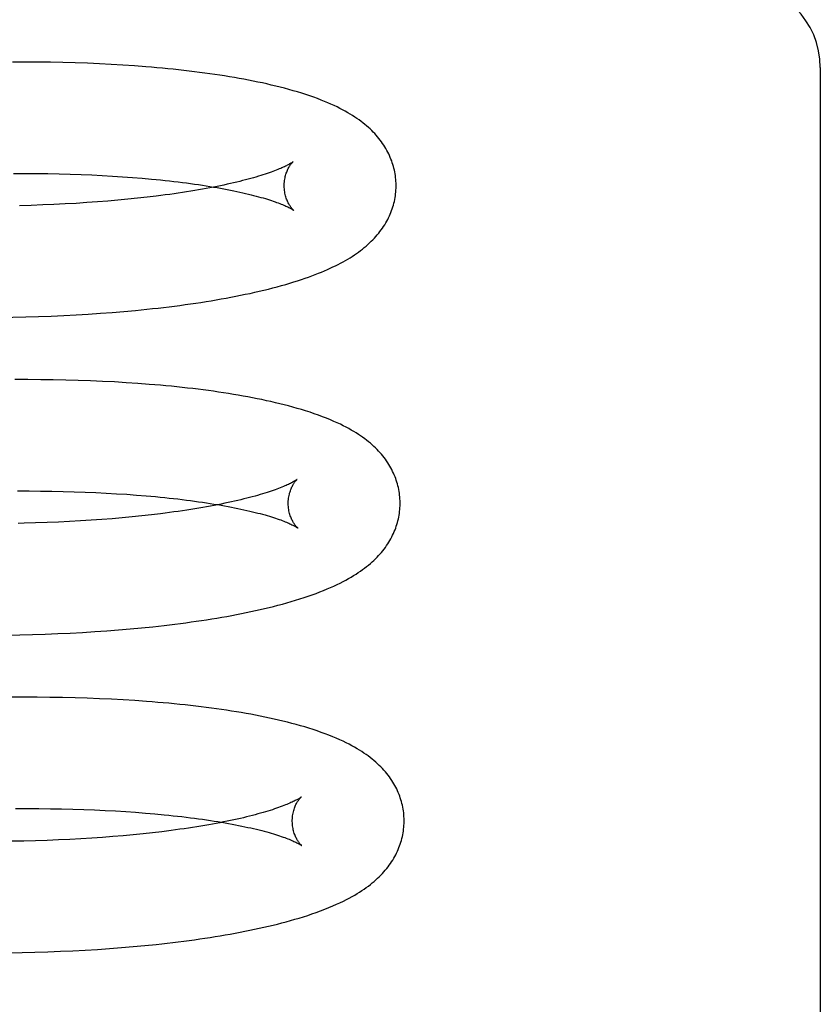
# Model space of a CAD drawing. Header units: inches. Extents: x 0 to 184, y 0 to 119.
# Tile 73 of 116: x 102.925 to 103.069, y 43.832 to 44.008. Entities that reach past the tile are written whole.
import ezdxf

# ---------------------------------------------------------------- set-up
doc = ezdxf.new("R2010")
doc.units = ezdxf.units.IN
doc.header["$LTSCALE"] = 10.121375
doc.header["$MEASUREMENT"] = 0
doc.linetypes.add('HIDDEN', pattern=[0.2, 0.1, -0.1])
doc.layers.add('DEFAULT_2', color=8, linetype='HIDDEN')

msp = doc.modelspace()

# ---------------------------------------------------------------- linework, layer by layer
at = {"layer": 'DEFAULT_2', "color": 8, "linetype": 'HIDDEN'}
for p, q in [((102.92631, 44.00009), (102.92402, 44.00009)), ((102.92859, 44.00008), (102.92631, 44.00009)), ((102.93084, 44.00005), (102.92859, 44.00008)), ((102.93307, 44), (102.93084, 44.00005)), ((102.93527, 43.99994), (102.93307, 44)), ((102.93744, 43.99986), (102.93527, 43.99994)), ((102.93959, 43.99977), (102.93744, 43.99986)), ((102.94171, 43.99966), (102.93959, 43.99977)), ((102.94379, 43.99954), (102.94171, 43.99966)), ((102.94585, 43.9994), (102.94379, 43.99954)), ((103.06852, 43.99909), (103.06852, 43.74488)), ((102.9242, 43.98018), (102.92629, 43.98018)), ((102.92629, 43.98018), (102.92835, 43.98017)), ((102.92835, 43.98017), (102.93039, 43.98014)), ((102.93039, 43.98014), (102.9324, 43.9801)), ((102.9324, 43.9801), (102.93438, 43.98005)), ((102.93438, 43.98005), (102.93632, 43.97998)), ((102.93632, 43.97998), (102.93823, 43.9799)), ((102.93823, 43.9799), (102.94011, 43.97981)), ((102.94011, 43.97981), (102.94195, 43.9797)), ((102.94195, 43.9797), (102.94375, 43.97959)), ((102.94375, 43.97959), (102.94551, 43.97946)), ((102.94551, 43.97946), (102.94723, 43.97932)), ((102.94812, 43.97592), (102.94642, 43.97573)), ((102.94977, 43.97612), (102.94812, 43.97592)), ((102.9274, 43.97446), (102.92532, 43.9744)), ((102.92945, 43.97453), (102.9274, 43.97446)), ((102.93147, 43.97461), (102.92945, 43.97453)), ((102.93346, 43.97471), (102.93147, 43.97461)), ((102.93542, 43.97482), (102.93346, 43.97471)), ((102.93735, 43.97495), (102.93542, 43.97482)), ((102.93924, 43.97508), (102.93735, 43.97495)), ((102.94109, 43.97523), (102.93924, 43.97508)), ((102.94291, 43.97538), (102.94109, 43.97523)), ((102.94469, 43.97555), (102.94291, 43.97538)), ((102.94642, 43.97573), (102.94469, 43.97555)), ((102.9287, 43.95458), (102.93097, 43.95466)), ((102.93097, 43.95466), (102.93321, 43.95476)), ((102.93321, 43.95476), (102.93542, 43.95488)), ((102.93542, 43.95488), (102.9376, 43.95501)), ((102.9376, 43.95501), (102.93976, 43.95516)), ((102.93976, 43.95516), (102.94188, 43.95532)), ((102.94188, 43.95532), (102.94398, 43.95549)), ((102.94398, 43.95549), (102.94605, 43.95568)), ((102.94605, 43.95568), (102.94808, 43.95588)), ((102.92642, 43.95451), (102.9287, 43.95458)), ((102.9268, 43.9433), (102.92449, 43.9433)), ((102.92909, 43.94329), (102.9268, 43.9433)), ((102.93135, 43.94326), (102.92909, 43.94329)), ((102.93359, 43.94322), (102.93135, 43.94326)), ((102.93581, 43.94315), (102.93359, 43.94322)), ((102.93799, 43.94308), (102.93581, 43.94315)), ((102.94015, 43.94299), (102.93799, 43.94308)), ((102.94228, 43.94288), (102.94015, 43.94299)), ((102.94438, 43.94275), (102.94228, 43.94288)), ((102.94645, 43.94262), (102.94438, 43.94275)), ((102.92492, 43.92339), (102.92701, 43.92339)), ((102.92701, 43.92339), (102.92908, 43.92338)), ((102.92908, 43.92338), (102.93111, 43.92335)), ((102.93111, 43.92335), (102.93312, 43.92331)), ((102.93312, 43.92331), (102.9351, 43.92326)), ((102.9351, 43.92326), (102.93704, 43.92319)), ((102.93704, 43.92319), (102.93896, 43.92311)), ((102.93896, 43.92311), (102.94083, 43.92302)), ((102.94083, 43.92302), (102.94267, 43.92291)), ((102.94267, 43.92291), (102.94447, 43.9228)), ((102.94447, 43.9228), (102.94623, 43.92267)), ((102.94623, 43.92267), (102.94795, 43.92253)), ((102.93023, 43.91774), (102.92819, 43.91767)), ((102.93225, 43.91783), (102.93023, 43.91774)), ((102.93424, 43.91792), (102.93225, 43.91783)), ((102.9362, 43.91804), (102.93424, 43.91792)), ((102.93812, 43.91816), (102.9362, 43.91804)), ((102.94001, 43.91829), (102.93812, 43.91816)), ((102.94186, 43.91844), (102.94001, 43.91829)), ((102.94368, 43.9186), (102.94186, 43.91844)), ((102.94545, 43.91876), (102.94368, 43.9186)), ((102.94719, 43.91894), (102.94545, 43.91876)), ((102.94888, 43.91913), (102.94719, 43.91894)), ((102.95053, 43.91933), (102.94888, 43.91913)), ((102.93876, 43.89825), (102.9409, 43.8984)), ((102.9409, 43.8984), (102.94302, 43.89856)), ((102.94302, 43.89856), (102.9451, 43.89873)), ((102.9451, 43.89873), (102.94715, 43.89893)), ((102.94715, 43.89893), (102.94917, 43.89913)), ((102.92303, 43.89763), (102.92535, 43.89768)), ((102.92535, 43.89768), (102.92764, 43.89773)), ((102.92764, 43.89773), (102.92992, 43.89781)), ((102.92992, 43.89781), (102.93217, 43.89789)), ((102.93217, 43.89789), (102.93439, 43.898)), ((102.93439, 43.898), (102.93659, 43.89811)), ((102.93659, 43.89811), (102.93876, 43.89825)), ((102.92617, 43.88651), (102.92385, 43.8865)), ((102.92847, 43.88651), (102.92617, 43.88651)), ((102.93075, 43.88649), (102.92847, 43.88651)), ((102.933, 43.88645), (102.93075, 43.88649)), ((102.93523, 43.8864), (102.933, 43.88645)), ((102.93743, 43.88633), (102.93523, 43.8864)), ((102.9396, 43.88625), (102.93743, 43.88633)), ((102.94175, 43.88615), (102.9396, 43.88625)), ((102.94386, 43.88604), (102.94175, 43.88615)), ((102.94595, 43.88591), (102.94386, 43.88604)), ((102.92458, 43.8666), (102.92669, 43.8666)), ((102.92669, 43.8666), (102.92876, 43.8666)), ((102.92876, 43.8666), (102.93082, 43.86658)), ((102.93082, 43.86658), (102.93284, 43.86654)), ((102.93284, 43.86654), (102.93483, 43.8665)), ((102.93483, 43.8665), (102.93679, 43.86644)), ((102.93679, 43.86644), (102.93872, 43.86636)), ((102.93872, 43.86636), (102.94061, 43.86627)), ((102.94061, 43.86627), (102.94247, 43.86618)), ((102.94247, 43.86618), (102.94429, 43.86606)), ((102.94429, 43.86606), (102.94607, 43.86594)), ((102.94607, 43.86594), (102.94781, 43.86581)), ((102.94781, 43.86581), (102.94951, 43.86566)), ((102.94012, 43.86146), (102.93821, 43.86132)), ((102.94199, 43.8616), (102.94012, 43.86146)), ((102.94383, 43.86175), (102.94199, 43.8616)), ((102.94563, 43.86192), (102.94383, 43.86175)), ((102.94739, 43.8621), (102.94563, 43.86192)), ((102.94911, 43.86228), (102.94739, 43.8621)), ((102.95078, 43.86248), (102.94911, 43.86228)), ((102.92606, 43.8608), (102.92394, 43.86076)), ((102.92816, 43.86085), (102.92606, 43.8608)), ((102.93023, 43.86092), (102.92816, 43.86085)), ((102.93227, 43.861), (102.93023, 43.86092)), ((102.93428, 43.8611), (102.93227, 43.861)), ((102.93626, 43.86121), (102.93428, 43.8611)), ((102.93821, 43.86132), (102.93626, 43.86121)), ((102.94564, 43.84193), (102.9477, 43.84212)), ((102.9477, 43.84212), (102.94973, 43.84232)), ((102.92343, 43.84084), (102.92576, 43.84088)), ((102.92576, 43.84088), (102.92807, 43.84093)), ((102.92807, 43.84093), (102.93036, 43.841)), ((102.93036, 43.841), (102.93262, 43.84109)), ((102.93262, 43.84109), (102.93486, 43.84119)), ((102.93486, 43.84119), (102.93707, 43.84131)), ((102.93707, 43.84131), (102.93926, 43.84144)), ((102.93926, 43.84144), (102.94141, 43.84159)), ((102.94141, 43.84159), (102.94354, 43.84175)), ((102.94354, 43.84175), (102.94564, 43.84193))]:
    msp.add_line(p, q, dxfattribs=at)
for points in [[(102.99265, 43.97815), (102.99264, 43.97843), (102.99262, 43.97877), (102.9926, 43.9791), (102.99257, 43.97944), (102.99252, 43.97977), (102.99247, 43.9801), (102.99241, 43.98044), (102.99234, 43.98077), (102.99226, 43.9811), (102.99218, 43.98142), (102.99208, 43.98175), (102.99198, 43.98207), (102.99187, 43.9824), (102.99174, 43.98272), (102.99161, 43.98304), (102.99148, 43.98335), (102.99133, 43.98367), (102.99117, 43.98398), (102.99101, 43.98429), (102.99083, 43.9846), (102.99065, 43.98491), (102.99045, 43.98521), (102.99025, 43.98552), (102.99004, 43.98582), (102.98982, 43.98611), (102.98959, 43.98641), (102.98934, 43.9867), (102.98909, 43.98699), (102.98883, 43.98728), (102.98856, 43.98756), (102.98829, 43.98784), (102.98799, 43.98812), (102.98769, 43.9884), (102.98738, 43.98867), (102.98706, 43.98894), (102.98673, 43.98921), (102.98638, 43.98947), (102.98602, 43.98973), (102.98565, 43.99), (102.98527, 43.99025), (102.98487, 43.99051), (102.98445, 43.99077), (102.98402, 43.99103), (102.98356, 43.99128), (102.98309, 43.99154), (102.9826, 43.99179), (102.98209, 43.99205), (102.98156, 43.9923), (102.98101, 43.99255), (102.98044, 43.9928), (102.97985, 43.99305), (102.97923, 43.99329), (102.97859, 43.99354), (102.97792, 43.99378), (102.97723, 43.99402), (102.97651, 43.99426), (102.97578, 43.9945), (102.97502, 43.99473), (102.97425, 43.99496), (102.97347, 43.99518), (102.97269, 43.99539), (102.97191, 43.99559), (102.97112, 43.99579), (102.97033, 43.99598), (102.96954, 43.99616), (102.96874, 43.99634), (102.96793, 43.99651), (102.96711, 43.99668), (102.96628, 43.99684), (102.96544, 43.997), (102.96459, 43.99716), (102.96373, 43.99731), (102.96287, 43.99745), (102.96199, 43.9976), (102.96111, 43.99773), (102.96022, 43.99787), (102.95933, 43.998), (102.95842, 43.99812), (102.9575, 43.99824), (102.95658, 43.99836), (102.95565, 43.99847), (102.95471, 43.99858), (102.95375, 43.99869), (102.9528, 43.99879), (102.95183, 43.99889), (102.95085, 43.99898), (102.94987, 43.99907), (102.94888, 43.99916), (102.94788, 43.99924), (102.94585, 43.9994)], [(102.97424, 43.98226), (102.97423, 43.98225), (102.97421, 43.98224), (102.97419, 43.98222), (102.97415, 43.9822), (102.97411, 43.98216), (102.97405, 43.98213), (102.97399, 43.98208), (102.97391, 43.98203), (102.97382, 43.98198), (102.97372, 43.98192), (102.97361, 43.98186), (102.97348, 43.98179), (102.97335, 43.98171), (102.9732, 43.98163), (102.97303, 43.98155), (102.97286, 43.98146), (102.97267, 43.98137), (102.97246, 43.98128), (102.97224, 43.98118), (102.97201, 43.98108), (102.97176, 43.98097), (102.9715, 43.98086), (102.97122, 43.98075), (102.97092, 43.98064), (102.97062, 43.98052), (102.97029, 43.9804), (102.96995, 43.98028), (102.9696, 43.98016), (102.96923, 43.98004), (102.96884, 43.97991), (102.96844, 43.97979), (102.96802, 43.97966), (102.96759, 43.97953), (102.96714, 43.9794), (102.96668, 43.97927), (102.96621, 43.97914), (102.96571, 43.97901), (102.96521, 43.97888), (102.96469, 43.97875), (102.96415, 43.97862), (102.9636, 43.97849), (102.96304, 43.97836), (102.96246, 43.97823), (102.96186, 43.9781), (102.96126, 43.97797), (102.96064, 43.97785), (102.96, 43.97772), (102.95935, 43.97759), (102.95869, 43.97747), (102.95802, 43.97735), (102.95733, 43.97723), (102.95663, 43.97711), (102.95592, 43.97699), (102.95519, 43.97687), (102.95445, 43.97676), (102.9537, 43.97665), (102.95294, 43.97654), (102.95216, 43.97643), (102.95138, 43.97632), (102.95058, 43.97622), (102.94977, 43.97612)], [(102.97265, 43.97789), (102.97265, 43.97813), (102.97266, 43.97839), (102.97268, 43.97865), (102.97271, 43.9789), (102.97275, 43.97915), (102.97279, 43.97938), (102.97284, 43.97961), (102.9729, 43.97982), (102.97296, 43.98003), (102.97302, 43.98023), (102.97309, 43.98042), (102.97316, 43.98059), (102.97323, 43.98076), (102.9733, 43.98092), (102.97338, 43.98106), (102.97345, 43.9812), (102.97352, 43.98133), (102.97359, 43.98144), (102.97366, 43.98155), (102.97373, 43.98165), (102.97379, 43.98174), (102.97385, 43.98183), (102.97391, 43.9819), (102.97397, 43.98197), (102.97402, 43.98203), (102.97407, 43.98209), (102.97411, 43.98213), (102.97415, 43.98217), (102.97418, 43.9822), (102.9742, 43.98223), (102.97422, 43.98225), (102.97424, 43.98226), (102.97424, 43.98226)], [(102.94723, 43.97932), (102.94891, 43.97917), (102.94973, 43.97909), (102.95054, 43.97901), (102.95134, 43.97892), (102.95213, 43.97884), (102.95291, 43.97875), (102.95367, 43.97866), (102.95443, 43.97856), (102.95517, 43.97847), (102.9559, 43.97837), (102.95661, 43.97827), (102.95732, 43.97817), (102.95801, 43.97807), (102.95869, 43.97796), (102.95935, 43.97785), (102.96, 43.97774), (102.96064, 43.97764), (102.96126, 43.97752), (102.96187, 43.97741), (102.96247, 43.9773), (102.96305, 43.97718), (102.96362, 43.97707), (102.96417, 43.97695), (102.96471, 43.97684), (102.96524, 43.97672), (102.96575, 43.9766), (102.96624, 43.97648), (102.96672, 43.97636), (102.96718, 43.97625), (102.96763, 43.97613), (102.96807, 43.97601), (102.96849, 43.97589), (102.96889, 43.97578), (102.96928, 43.97566), (102.96966, 43.97555), (102.97002, 43.97543), (102.97036, 43.97532), (102.97069, 43.97521), (102.971, 43.9751), (102.97129, 43.975), (102.97158, 43.97489), (102.97184, 43.97479), (102.97209, 43.97469), (102.97233, 43.9746), (102.97255, 43.9745), (102.97276, 43.97441), (102.97295, 43.97433), (102.97313, 43.97424), (102.97329, 43.97417), (102.97345, 43.97409), (102.97358, 43.97402), (102.97371, 43.97395), (102.97382, 43.97389), (102.97392, 43.97384), (102.97401, 43.97378), (102.97409, 43.97374), (102.97416, 43.9737), (102.97421, 43.97366), (102.97426, 43.97363), (102.9743, 43.9736), (102.97432, 43.97359), (102.97433, 43.97358)], [(102.94808, 43.95588), (102.94908, 43.95599), (102.95008, 43.9561), (102.95107, 43.95622), (102.95205, 43.95634), (102.95302, 43.95646), (102.95398, 43.95658), (102.95493, 43.95671), (102.95588, 43.95684), (102.95682, 43.95698), (102.95774, 43.95712), (102.95866, 43.95727), (102.95957, 43.95741), (102.96047, 43.95756), (102.96136, 43.95772), (102.96225, 43.95788), (102.96312, 43.95804), (102.96398, 43.95821), (102.96484, 43.95838), (102.96569, 43.95856), (102.96653, 43.95873), (102.96736, 43.95892), (102.96819, 43.95911), (102.969, 43.9593), (102.96981, 43.9595), (102.97061, 43.95971), (102.97139, 43.95991), (102.97216, 43.96012), (102.97291, 43.96033), (102.97364, 43.96055), (102.97435, 43.96077), (102.97504, 43.96099), (102.97571, 43.96121), (102.97637, 43.96143), (102.977, 43.96165), (102.97761, 43.96187), (102.97819, 43.96209), (102.97876, 43.96231), (102.97931, 43.96254), (102.97984, 43.96276), (102.98036, 43.96298), (102.98086, 43.96321), (102.98135, 43.96344), (102.98182, 43.96367), (102.98228, 43.9639), (102.98273, 43.96413), (102.98317, 43.96437), (102.98359, 43.96461), (102.98401, 43.96485), (102.98442, 43.96509), (102.98481, 43.96534), (102.9852, 43.9656), (102.98557, 43.96585), (102.98594, 43.96611), (102.98629, 43.96637), (102.98664, 43.96664), (102.98697, 43.96691), (102.9873, 43.96719), (102.98762, 43.96746), (102.98792, 43.96774), (102.98822, 43.96803), (102.9885, 43.96831), (102.98878, 43.9686), (102.98904, 43.96889), (102.98929, 43.96918), (102.98954, 43.96948), (102.98977, 43.96978), (102.99, 43.97008), (102.99021, 43.97038), (102.99042, 43.97069), (102.99062, 43.971), (102.9908, 43.97131), (102.99098, 43.97162), (102.99115, 43.97194), (102.99131, 43.97225), (102.99146, 43.97257), (102.9916, 43.97289), (102.99173, 43.97321), (102.99185, 43.97353), (102.99197, 43.97386), (102.99207, 43.97418), (102.99217, 43.97451), (102.99226, 43.97484), (102.99234, 43.97517), (102.99241, 43.97551), (102.99247, 43.97584), (102.99252, 43.97617), (102.99256, 43.97651), (102.9926, 43.97684), (102.99262, 43.97718), (102.99264, 43.97752), (102.99265, 43.97786), (102.99265, 43.97815)], [(102.97433, 43.97358), (102.97434, 43.97357), (102.97435, 43.97356), (102.97435, 43.97357), (102.97433, 43.97358), (102.97431, 43.9736), (102.97429, 43.97362), (102.97425, 43.97365), (102.97422, 43.97369), (102.97417, 43.97374), (102.97412, 43.97379), (102.97407, 43.97385), (102.97401, 43.97391), (102.97395, 43.97399), (102.97389, 43.97407), (102.97382, 43.97416), (102.97375, 43.97426), (102.97368, 43.97437), (102.97361, 43.97448), (102.97353, 43.97461), (102.97346, 43.97474), (102.97338, 43.97489), (102.9733, 43.97504), (102.97323, 43.97521), (102.97315, 43.97538), (102.97308, 43.97557), (102.97301, 43.97576), (102.97294, 43.97597), (102.97288, 43.97619), (102.97283, 43.97641), (102.97278, 43.97664), (102.97273, 43.97689), (102.9727, 43.97714), (102.97267, 43.97739), (102.97266, 43.97765), (102.97265, 43.97789)], [(102.92295, 43.95444), (102.92411, 43.95446), (102.92642, 43.95451)], [(102.99337, 43.92136), (102.99336, 43.92164), (102.99334, 43.92198), (102.99332, 43.92232), (102.99329, 43.92265), (102.99324, 43.92299), (102.99319, 43.92332), (102.99313, 43.92366), (102.99306, 43.92399), (102.99298, 43.92432), (102.99289, 43.92465), (102.9928, 43.92498), (102.99269, 43.9253), (102.99258, 43.92563), (102.99246, 43.92595), (102.99232, 43.92627), (102.99218, 43.92659), (102.99204, 43.9269), (102.99188, 43.92722), (102.99171, 43.92753), (102.99153, 43.92784), (102.99135, 43.92815), (102.99115, 43.92845), (102.99095, 43.92876), (102.99073, 43.92906), (102.99051, 43.92936), (102.99028, 43.92966), (102.99003, 43.92995), (102.98978, 43.93024), (102.98952, 43.93053), (102.98924, 43.93081), (102.98896, 43.93109), (102.98867, 43.93137), (102.98836, 43.93165), (102.98805, 43.93192), (102.98772, 43.93219), (102.98739, 43.93246), (102.98704, 43.93273), (102.98667, 43.93299), (102.9863, 43.93326), (102.98591, 43.93352), (102.9855, 43.93378), (102.98508, 43.93403), (102.98464, 43.93429), (102.98419, 43.93454), (102.98371, 43.9348), (102.98321, 43.93506), (102.98269, 43.93531), (102.98213, 43.93558), (102.98154, 43.93584), (102.98091, 43.93611), (102.98023, 43.93639), (102.97952, 43.93667), (102.97878, 43.93694), (102.97802, 43.93721), (102.97726, 43.93747), (102.97648, 43.93771), (102.97572, 43.93795), (102.97496, 43.93817), (102.97419, 43.93839), (102.97343, 43.9386), (102.97265, 43.9388), (102.97187, 43.93899), (102.97108, 43.93918), (102.97028, 43.93937), (102.96947, 43.93954), (102.96866, 43.93972), (102.96783, 43.93989), (102.96699, 43.94005), (102.96615, 43.94021), (102.96529, 43.94037), (102.96443, 43.94052), (102.96356, 43.94067), (102.96269, 43.94081), (102.9618, 43.94095), (102.96091, 43.94108), (102.96, 43.94121), (102.95909, 43.94134), (102.95817, 43.94146), (102.95724, 43.94158), (102.95631, 43.94169), (102.95536, 43.9418), (102.9544, 43.94191), (102.95344, 43.94201), (102.95246, 43.94211), (102.95148, 43.9422), (102.95049, 43.94229), (102.94949, 43.94238), (102.94849, 43.94246), (102.94645, 43.94262)], [(102.97496, 43.92547), (102.97495, 43.92546), (102.97493, 43.92545), (102.97491, 43.92543), (102.97487, 43.9254), (102.97483, 43.92537), (102.97477, 43.92534), (102.97471, 43.92529), (102.97463, 43.92524), (102.97454, 43.92519), (102.97444, 43.92513), (102.97433, 43.92507), (102.97421, 43.925), (102.97407, 43.92492), (102.97392, 43.92484), (102.97376, 43.92476), (102.97358, 43.92468), (102.97339, 43.92458), (102.97319, 43.92449), (102.97297, 43.92439), (102.97274, 43.92429), (102.97249, 43.92418), (102.97223, 43.92408), (102.97195, 43.92396), (102.97165, 43.92385), (102.97135, 43.92374), (102.97102, 43.92362), (102.97068, 43.9235), (102.97033, 43.92337), (102.96996, 43.92325), (102.96957, 43.92312), (102.96917, 43.923), (102.96876, 43.92287), (102.96833, 43.92274), (102.96788, 43.92261), (102.96742, 43.92248), (102.96694, 43.92235), (102.96645, 43.92222), (102.96595, 43.92209), (102.96543, 43.92196), (102.96489, 43.92183), (102.96434, 43.9217), (102.96378, 43.92157), (102.9632, 43.92144), (102.96261, 43.92131), (102.962, 43.92119), (102.96138, 43.92106), (102.96075, 43.92093), (102.9601, 43.92081), (102.95944, 43.92069), (102.95877, 43.92056), (102.95808, 43.92044), (102.95738, 43.92032), (102.95667, 43.92021), (102.95594, 43.92009), (102.95521, 43.91997), (102.95446, 43.91986), (102.9537, 43.91975), (102.95292, 43.91964), (102.95214, 43.91954), (102.95134, 43.91943), (102.95053, 43.91933)], [(102.97337, 43.9211), (102.97337, 43.92134), (102.97338, 43.9216), (102.9734, 43.92186), (102.97343, 43.92211), (102.97347, 43.92235), (102.97351, 43.92259), (102.97356, 43.92282), (102.97361, 43.92303), (102.97368, 43.92324), (102.97374, 43.92344), (102.97381, 43.92363), (102.97388, 43.9238), (102.97395, 43.92397), (102.97402, 43.92413), (102.9741, 43.92427), (102.97417, 43.92441), (102.97424, 43.92453), (102.97431, 43.92465), (102.97438, 43.92476), (102.97445, 43.92486), (102.97451, 43.92495), (102.97457, 43.92504), (102.97463, 43.92511), (102.97469, 43.92518), (102.97474, 43.92524), (102.97479, 43.92529), (102.97483, 43.92534), (102.97487, 43.92538), (102.9749, 43.92541), (102.97492, 43.92544), (102.97494, 43.92546), (102.97496, 43.92547), (102.97496, 43.92547)], [(102.94795, 43.92253), (102.94963, 43.92238), (102.95045, 43.9223), (102.95127, 43.92222), (102.95207, 43.92213), (102.95286, 43.92204), (102.95363, 43.92196), (102.9544, 43.92186), (102.95515, 43.92177), (102.95589, 43.92168), (102.95662, 43.92158), (102.95734, 43.92148), (102.95804, 43.92138), (102.95873, 43.92127), (102.95941, 43.92117), (102.96007, 43.92106), (102.96072, 43.92095), (102.96136, 43.92084), (102.96199, 43.92073), (102.9626, 43.92062), (102.96319, 43.92051), (102.96377, 43.92039), (102.96434, 43.92028), (102.96489, 43.92016), (102.96543, 43.92004), (102.96596, 43.91993), (102.96647, 43.91981), (102.96696, 43.91969), (102.96744, 43.91957), (102.96791, 43.91945), (102.96836, 43.91934), (102.96879, 43.91922), (102.96921, 43.9191), (102.96961, 43.91899), (102.97, 43.91887), (102.97038, 43.91876), (102.97073, 43.91864), (102.97108, 43.91853), (102.97141, 43.91842), (102.97172, 43.91831), (102.97201, 43.91821), (102.9723, 43.9181), (102.97256, 43.918), (102.97281, 43.9179), (102.97305, 43.91781), (102.97327, 43.91771), (102.97348, 43.91762), (102.97367, 43.91754), (102.97385, 43.91745), (102.97401, 43.91737), (102.97417, 43.9173), (102.9743, 43.91723), (102.97443, 43.91716), (102.97454, 43.9171), (102.97464, 43.91704), (102.97473, 43.91699), (102.97481, 43.91695), (102.97488, 43.9169), (102.97493, 43.91687), (102.97498, 43.91684), (102.97502, 43.91681), (102.97504, 43.91679), (102.97505, 43.91679)], [(102.94917, 43.89913), (102.95017, 43.89924), (102.95116, 43.89935), (102.95214, 43.89947), (102.95311, 43.89959), (102.95408, 43.89971), (102.95503, 43.89984), (102.95598, 43.89997), (102.95692, 43.9001), (102.95785, 43.90024), (102.95877, 43.90038), (102.95968, 43.90052), (102.96059, 43.90067), (102.96148, 43.90082), (102.96237, 43.90098), (102.96325, 43.90114), (102.96412, 43.9013), (102.96498, 43.90147), (102.96583, 43.90164), (102.96667, 43.90182), (102.96749, 43.902), (102.96832, 43.90218), (102.96913, 43.90237), (102.96993, 43.90256), (102.97073, 43.90276), (102.97153, 43.90297), (102.97232, 43.90318), (102.97311, 43.9034), (102.9739, 43.90362), (102.97468, 43.90385), (102.97545, 43.90409), (102.9762, 43.90434), (102.97694, 43.90459), (102.97766, 43.90484), (102.97836, 43.90509), (102.97904, 43.90535), (102.9797, 43.90561), (102.98033, 43.90587), (102.98094, 43.90613), (102.98153, 43.90639), (102.98209, 43.90666), (102.98264, 43.90692), (102.98316, 43.90719), (102.98367, 43.90746), (102.98415, 43.90772), (102.98461, 43.90799), (102.98506, 43.90826), (102.98549, 43.90852), (102.9859, 43.90879), (102.98629, 43.90906), (102.98667, 43.90933), (102.98703, 43.9096), (102.98738, 43.90987), (102.98772, 43.91014), (102.98805, 43.91042), (102.98837, 43.9107), (102.98867, 43.91098), (102.98897, 43.91126), (102.98925, 43.91155), (102.98952, 43.91184), (102.98978, 43.91213), (102.99004, 43.91242), (102.99028, 43.91271), (102.99051, 43.91301), (102.99074, 43.91331), (102.99095, 43.91362), (102.99116, 43.91392), (102.99135, 43.91423), (102.99154, 43.91454), (102.99171, 43.91485), (102.99188, 43.91517), (102.99204, 43.91548), (102.99219, 43.9158), (102.99233, 43.91612), (102.99246, 43.91644), (102.99258, 43.91676), (102.99269, 43.91708), (102.9928, 43.91741), (102.99289, 43.91773), (102.99298, 43.91806), (102.99306, 43.91839), (102.99313, 43.91872), (102.99319, 43.91906), (102.99324, 43.91939), (102.99328, 43.91972), (102.99332, 43.92006), (102.99334, 43.92039), (102.99336, 43.92073), (102.99337, 43.92107), (102.99337, 43.92136)], [(102.97505, 43.91679), (102.97506, 43.91678), (102.97507, 43.91677), (102.97507, 43.91678), (102.97505, 43.91679), (102.97503, 43.91681), (102.97501, 43.91683), (102.97497, 43.91686), (102.97494, 43.9169), (102.97489, 43.91695), (102.97484, 43.917), (102.97479, 43.91706), (102.97473, 43.91712), (102.97467, 43.9172), (102.97461, 43.91728), (102.97454, 43.91737), (102.97447, 43.91747), (102.9744, 43.91758), (102.97433, 43.91769), (102.97425, 43.91782), (102.97418, 43.91795), (102.9741, 43.9181), (102.97402, 43.91825), (102.97395, 43.91842), (102.97387, 43.91859), (102.9738, 43.91878), (102.97373, 43.91897), (102.97366, 43.91918), (102.9736, 43.91939), (102.97355, 43.91962), (102.9735, 43.91985), (102.97345, 43.9201), (102.97342, 43.92035), (102.97339, 43.9206), (102.97338, 43.92086), (102.97337, 43.9211)], [(102.92819, 43.91767), (102.92611, 43.91761), (102.92506, 43.91758)], [(102.99409, 43.86456), (102.99408, 43.86485), (102.99406, 43.86519), (102.99404, 43.86552), (102.99401, 43.86586), (102.99396, 43.8662), (102.99391, 43.86653), (102.99385, 43.86686), (102.99378, 43.8672), (102.9937, 43.86753), (102.99361, 43.86785), (102.99352, 43.86818), (102.99341, 43.86851), (102.9933, 43.86883), (102.99318, 43.86915), (102.99305, 43.86947), (102.99291, 43.86979), (102.99276, 43.87011), (102.9926, 43.87042), (102.99243, 43.87073), (102.99226, 43.87104), (102.99207, 43.87135), (102.99188, 43.87165), (102.99167, 43.87196), (102.99146, 43.87226), (102.99123, 43.87256), (102.991, 43.87286), (102.99075, 43.87316), (102.99049, 43.87346), (102.99022, 43.87376), (102.98993, 43.87405), (102.98964, 43.87434), (102.98933, 43.87463), (102.98902, 43.87492), (102.98869, 43.8752), (102.98836, 43.87547), (102.98801, 43.87574), (102.98765, 43.87601), (102.98728, 43.87628), (102.9869, 43.87654), (102.98651, 43.8768), (102.9861, 43.87706), (102.98567, 43.87732), (102.98522, 43.87758), (102.98474, 43.87784), (102.98424, 43.87811), (102.98372, 43.87837), (102.98316, 43.87864), (102.98257, 43.87891), (102.98195, 43.87918), (102.98131, 43.87945), (102.98065, 43.87972), (102.97996, 43.87998), (102.97925, 43.88024), (102.97854, 43.88049), (102.9778, 43.88073), (102.97706, 43.88097), (102.97631, 43.8812), (102.97555, 43.88142), (102.97478, 43.88164), (102.974, 43.88184), (102.97321, 43.88205), (102.97242, 43.88224), (102.97162, 43.88243), (102.97082, 43.88262), (102.97001, 43.88279), (102.96919, 43.88297), (102.96837, 43.88313), (102.96753, 43.8833), (102.96669, 43.88346), (102.96584, 43.88361), (102.96497, 43.88376), (102.96411, 43.88391), (102.96323, 43.88405), (102.96234, 43.88418), (102.96145, 43.88432), (102.96054, 43.88445), (102.95963, 43.88457), (102.95871, 43.88469), (102.95778, 43.88481), (102.95684, 43.88492), (102.95589, 43.88503), (102.95493, 43.88513), (102.95397, 43.88524), (102.95299, 43.88533), (102.95201, 43.88543), (102.95102, 43.88552), (102.95002, 43.8856), (102.94902, 43.88569), (102.948, 43.88576), (102.94595, 43.88591)], [(102.97568, 43.86868), (102.97567, 43.86867), (102.97565, 43.86866), (102.97562, 43.86863), (102.97558, 43.86861), (102.97554, 43.86857), (102.97548, 43.86853), (102.97541, 43.86849), (102.97533, 43.86844), (102.97524, 43.86838), (102.97513, 43.86832), (102.97502, 43.86826), (102.97489, 43.86819), (102.97475, 43.86811), (102.9746, 43.86803), (102.97443, 43.86795), (102.97425, 43.86786), (102.97405, 43.86776), (102.97384, 43.86767), (102.97362, 43.86757), (102.97338, 43.86746), (102.97312, 43.86736), (102.97285, 43.86725), (102.97257, 43.86713), (102.97227, 43.86702), (102.97195, 43.8669), (102.97162, 43.86678), (102.97127, 43.86666), (102.97091, 43.86654), (102.97053, 43.86641), (102.97014, 43.86628), (102.96973, 43.86616), (102.96931, 43.86603), (102.96887, 43.8659), (102.96841, 43.86577), (102.96794, 43.86564), (102.96746, 43.86551), (102.96696, 43.86538), (102.96644, 43.86524), (102.96591, 43.86511), (102.96537, 43.86498), (102.96481, 43.86485), (102.96423, 43.86472), (102.96365, 43.86459), (102.96304, 43.86446), (102.96243, 43.86433), (102.9618, 43.86421), (102.96115, 43.86408), (102.96049, 43.86396), (102.95982, 43.86383), (102.95914, 43.86371), (102.95844, 43.86359), (102.95773, 43.86347), (102.95701, 43.86335), (102.95627, 43.86324), (102.95552, 43.86312), (102.95476, 43.86301), (102.95399, 43.8629), (102.9532, 43.86279), (102.95241, 43.86269), (102.9516, 43.86258), (102.95078, 43.86248)], [(102.97409, 43.86431), (102.97409, 43.86455), (102.9741, 43.86482), (102.97412, 43.86507), (102.97415, 43.86533), (102.97419, 43.86557), (102.97423, 43.86581), (102.97428, 43.86603), (102.97434, 43.86625), (102.9744, 43.86646), (102.97446, 43.86666), (102.97453, 43.86685), (102.9746, 43.86702), (102.97468, 43.86719), (102.97475, 43.86735), (102.97482, 43.86749), (102.9749, 43.86763), (102.97497, 43.86776), (102.97504, 43.86787), (102.97511, 43.86798), (102.97518, 43.86808), (102.97524, 43.86817), (102.9753, 43.86826), (102.97536, 43.86833), (102.97542, 43.8684), (102.97547, 43.86846), (102.97551, 43.86851), (102.97556, 43.86856), (102.97559, 43.86859), (102.97562, 43.86863), (102.97565, 43.86865), (102.97567, 43.86867), (102.97568, 43.86868), (102.97568, 43.86868), (102.97568, 43.86868)], [(102.94951, 43.86566), (102.95117, 43.86551), (102.95198, 43.86543), (102.95278, 43.86534), (102.95357, 43.86525), (102.95435, 43.86517), (102.95511, 43.86507), (102.95587, 43.86498), (102.95661, 43.86489), (102.95734, 43.86479), (102.95805, 43.86469), (102.95876, 43.86459), (102.95945, 43.86448), (102.96012, 43.86438), (102.96079, 43.86427), (102.96144, 43.86416), (102.96208, 43.86405), (102.9627, 43.86394), (102.96331, 43.86383), (102.96391, 43.86372), (102.96449, 43.8636), (102.96506, 43.86349), (102.96561, 43.86337), (102.96615, 43.86325), (102.96667, 43.86314), (102.96718, 43.86302), (102.96768, 43.8629), (102.96816, 43.86278), (102.96862, 43.86266), (102.96907, 43.86255), (102.96951, 43.86243), (102.96993, 43.86231), (102.97033, 43.8622), (102.97072, 43.86208), (102.97109, 43.86197), (102.97145, 43.86185), (102.9718, 43.86174), (102.97212, 43.86163), (102.97244, 43.86152), (102.97273, 43.86141), (102.97301, 43.86131), (102.97328, 43.86121), (102.97353, 43.86111), (102.97377, 43.86101), (102.97399, 43.86092), (102.9742, 43.86083), (102.97439, 43.86074), (102.97457, 43.86066), (102.97473, 43.86058), (102.97489, 43.86051), (102.97502, 43.86044), (102.97515, 43.86037), (102.97526, 43.86031), (102.97536, 43.86025), (102.97545, 43.8602), (102.97553, 43.86015), (102.9756, 43.86011), (102.97566, 43.86008), (102.9757, 43.86005), (102.97574, 43.86002), (102.97576, 43.86), (102.97577, 43.86)], [(102.94973, 43.84232), (102.95074, 43.84243), (102.95173, 43.84254), (102.95272, 43.84266), (102.9537, 43.84278), (102.95467, 43.8429), (102.95563, 43.84303), (102.95658, 43.84316), (102.95753, 43.84329), (102.95846, 43.84343), (102.95939, 43.84357), (102.96031, 43.84372), (102.96121, 43.84386), (102.96211, 43.84402), (102.963, 43.84417), (102.96388, 43.84433), (102.96476, 43.8445), (102.96562, 43.84467), (102.96648, 43.84484), (102.96733, 43.84502), (102.96817, 43.8452), (102.969, 43.84538), (102.96983, 43.84557), (102.97064, 43.84577), (102.97144, 43.84597), (102.97223, 43.84617), (102.97301, 43.84638), (102.97378, 43.84659), (102.97455, 43.84681), (102.97531, 43.84704), (102.97608, 43.84727), (102.97684, 43.84752), (102.97761, 43.84778), (102.97838, 43.84805), (102.97915, 43.84832), (102.9799, 43.84861), (102.98063, 43.8489), (102.98133, 43.8492), (102.982, 43.84949), (102.98262, 43.84978), (102.98322, 43.85006), (102.98377, 43.85034), (102.98429, 43.85061), (102.98478, 43.85088), (102.98525, 43.85115), (102.9857, 43.85141), (102.98612, 43.85168), (102.98654, 43.85195), (102.98694, 43.85222), (102.98732, 43.85249), (102.98769, 43.85276), (102.98805, 43.85303), (102.98839, 43.85331), (102.98872, 43.85358), (102.98904, 43.85386), (102.98935, 43.85414), (102.98964, 43.85443), (102.98993, 43.85471), (102.9902, 43.855), (102.99047, 43.85529), (102.99072, 43.85559), (102.99097, 43.85589), (102.99121, 43.85619), (102.99143, 43.85649), (102.99165, 43.85679), (102.99185, 43.8571), (102.99205, 43.85741), (102.99224, 43.85772), (102.99242, 43.85803), (102.99259, 43.85835), (102.99275, 43.85866), (102.9929, 43.85898), (102.99304, 43.8593), (102.99317, 43.85962), (102.99329, 43.85995), (102.99341, 43.86027), (102.99351, 43.8606), (102.99361, 43.86093), (102.9937, 43.86126), (102.99378, 43.86159), (102.99385, 43.86192), (102.99391, 43.86225), (102.99396, 43.86259), (102.994, 43.86292), (102.99404, 43.86326), (102.99406, 43.8636), (102.99408, 43.86394), (102.99409, 43.86427), (102.99409, 43.86456)], [(102.97577, 43.86), (102.97578, 43.85999), (102.97579, 43.85998), (102.97579, 43.85999), (102.97577, 43.86), (102.97575, 43.86002), (102.97573, 43.86004), (102.97569, 43.86007), (102.97566, 43.86011), (102.97561, 43.86015), (102.97556, 43.86021), (102.97551, 43.86027), (102.97545, 43.86033), (102.97539, 43.86041), (102.97533, 43.86049), (102.97526, 43.86058), (102.97519, 43.86068), (102.97512, 43.86078), (102.97505, 43.8609), (102.97497, 43.86103), (102.9749, 43.86116), (102.97482, 43.8613), (102.97474, 43.86146), (102.97467, 43.86162), (102.97459, 43.8618), (102.97452, 43.86198), (102.97445, 43.86218), (102.97438, 43.86239), (102.97432, 43.8626), (102.97427, 43.86283), (102.97422, 43.86306), (102.97417, 43.86331), (102.97414, 43.86355), (102.97411, 43.86381), (102.9741, 43.86407), (102.97409, 43.86431)]]:
    msp.add_lwpolyline(points, dxfattribs=at)
msp.add_arc((103.05352, 43.99909), 0.015, 0, 90, dxfattribs=at)

doc.saveas('drawing.dxf')
